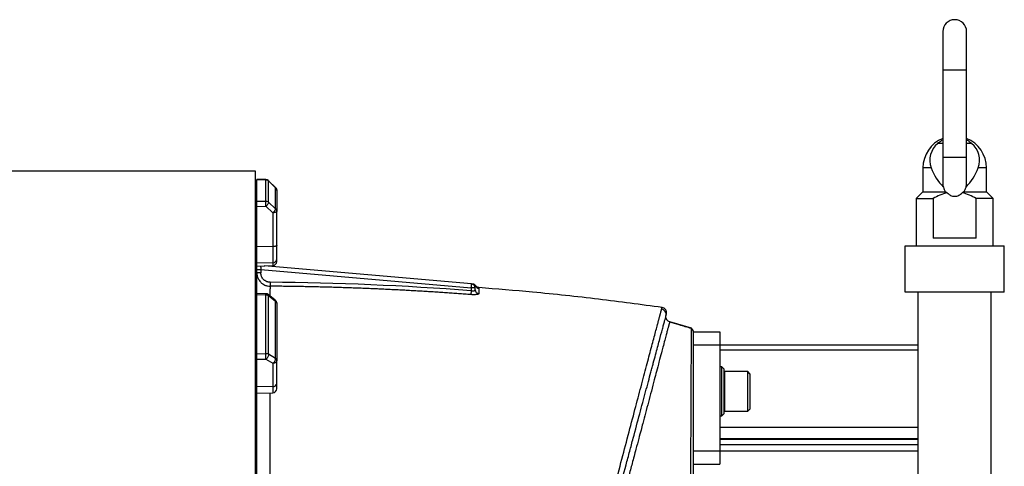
# Model space of a CAD drawing. Header units: inches. Extents: x -21 to 109, y -36 to 51.
# Tile 21 of 21: x 77 to 106, y 7 to 20. Entities that reach past the tile are written whole.
import ezdxf

# ---------------------------------------------------------------- set-up
doc = ezdxf.new("R2010")
doc.units = ezdxf.units.IN
doc.header["$MEASUREMENT"] = 0

msp = doc.modelspace()

# ---------------------------------------------------------------- linework, layer by layer
at = {"color": 7, "linetype": 'Continuous', "lineweight": 25}
for p, q in [((104.075, 19.567), (104.075, 15.052)), ((104.783, 15.051), (104.783, 19.567)), ((83.622, 15.413), (17.323, 15.413)), ((83.622, -15.413), (83.622, 15.413)), ((103.484, 15.512), (103.484, 14.795)), ((105.374, 14.795), (105.374, 15.512)), ((83.929, 15.162), (83.657, 15.163)), ((83.661, 15.162), (83.927, 15.16)), ((83.661, 14.517), (83.661, 15.162)), ((83.927, 14.52), (83.927, 15.16)), ((84.216, 14.924), (84.009, 15.128)), ((84.011, 14.488), (84.011, 15.126)), ((84.011, 15.126), (84.217, 14.922)), ((83.622, 14.839), (83.661, 14.839)), ((84.217, 14.296), (84.217, 14.922)), ((103.484, 14.795), (103.287, 14.598)), ((103.484, 14.795), (104.161, 14.795)), ((104.698, 14.795), (105.374, 14.795)), ((105.571, 14.598), (105.374, 14.795)), ((83.661, 14.517), (83.927, 14.52)), ((83.661, 14.366), (83.932, 14.369)), ((83.661, 11.786), (83.661, 14.366)), ((83.932, 14.369), (84.138, 14.177)), ((84.217, 14.296), (84.011, 14.488)), ((103.287, 14.598), (103.287, 13.189)), ((103.287, 14.598), (103.788, 14.598)), ((103.788, 14.598), (103.788, 13.425)), ((105.07, 13.425), (105.07, 14.598)), ((105.571, 14.598), (105.07, 14.598)), ((105.571, 13.189), (105.571, 14.598)), ((83.622, 14.218), (83.661, 14.218)), ((84.138, 14.177), (84.138, 12.606)), ((84.252, 13.209), (84.252, 14.218)), ((83.622, 13.875), (83.661, 13.838)), ((102.953, 11.811), (102.953, 13.189)), ((102.953, 13.189), (105.906, 13.189)), ((105.07, 13.425), (103.788, 13.425)), ((105.906, 11.811), (105.906, 13.189)), ((84.138, 13.168), (83.661, 13.163)), ((84.138, 12.689), (83.661, 12.674)), ((83.661, 12.589), (84.138, 12.606)), ((83.661, 12.487), (83.78, 12.487)), ((83.78, 12.388), (83.661, 12.388)), ((83.78, 12.487), (83.78, 12.388)), ((83.78, 12.487), (90.039, 11.939)), ((90.05, 12.057), (83.877, 12.597)), ((84.053, 12.107), (84.052, 11.991)), ((83.93, 11.766), (83.658, 11.772)), ((83.661, 9.983), (83.661, 11.755)), ((83.661, 11.744), (83.927, 11.738)), ((83.927, 9.99), (83.927, 11.738)), ((84.208, 11.577), (84.001, 11.74)), ((90.039, 11.857), (90.031, 11.741)), ((90.039, 11.939), (90.039, 11.857)), ((90.157, 11.939), (90.039, 11.939)), ((90.157, 11.884), (90.157, 11.939)), ((105.906, 11.811), (102.953, 11.811)), ((103.346, -3.65), (103.346, 11.811)), ((105.512, -4.104), (105.512, 11.811)), ((83.622, 11.485), (83.661, 11.485)), ((84.011, 9.967), (84.011, 11.711)), ((84.011, 11.711), (84.217, 11.549)), ((84.217, 9.84), (84.217, 11.549)), ((95.949, 10.928), (95.903, 10.951)), ((96.593, 10.745), (95.949, 10.928)), ((96.593, 10.742), (96.593, 10.743)), ((96.654, 10.637), (96.654, 10.655)), ((96.654, 7.087), (96.654, 10.63)), ((96.654, 10.63), (97.441, 10.63)), ((97.441, 10.63), (97.441, 6.693)), ((83.661, 9.983), (83.927, 9.99)), ((84.217, 9.84), (84.011, 9.967)), ((103.346, 10.236), (96.654, 10.236)), ((103.346, 10.091), (97.441, 10.091)), ((83.622, 9.786), (83.661, 9.786)), ((83.661, 9.816), (83.932, 9.823)), ((83.661, 5.273), (83.661, 9.816)), ((83.932, 9.823), (84.138, 9.696)), ((84.138, 9.696), (84.138, 8.82)), ((84.252, 9.096), (84.252, 9.786)), ((83.622, 9.552), (83.661, 9.526)), ((97.5, 9.587), (97.441, 9.587)), ((97.559, 9.528), (97.5, 9.587)), ((97.5, 8.13), (97.5, 9.587)), ((97.559, 9.528), (97.559, 8.189)), ((98.268, 9.449), (97.591, 9.449)), ((98.346, 9.37), (98.268, 9.449)), ((98.268, 8.268), (98.268, 9.449)), ((98.346, 8.346), (98.346, 9.37)), ((84.138, 9.005), (83.661, 8.993)), ((83.661, 8.804), (84.138, 8.82)), ((97.591, 8.268), (98.268, 8.268)), ((98.268, 8.268), (98.346, 8.346)), ((97.441, 8.13), (97.5, 8.13)), ((97.5, 8.13), (97.559, 8.189)), ((97.441, 7.793), (103.346, 7.793)), ((103.346, 7.446), (97.441, 7.446)), ((103.346, 7.428), (97.441, 7.428)), ((103.346, 7.087), (96.654, 7.087)), ((103.346, 7.271), (97.441, 7.271)), ((96.654, 6.693), (97.441, 6.693))]:
    msp.add_line(p, q, dxfattribs=at)
at = {"color": 8, "linetype": 'Continuous', "lineweight": 25}
for p, q in [((104.075, 18.425), (104.783, 18.425)), ((104.075, 16.242), (103.925, 16.242)), ((104.933, 16.242), (104.783, 16.242)), ((104.075, 15.827), (104.783, 15.827)), ((103.732, 15.512), (103.484, 15.512)), ((105.374, 15.512), (105.126, 15.512)), ((83.927, 15.16), (83.928, 15.16)), ((84.217, 14.922), (84.216, 14.922)), ((90.264, 11.952), (90.267, 11.93)), ((97.591, 8.268), (97.591, 9.449))]:
    msp.add_line(p, q, dxfattribs=at)
at = {"color": 7, "linetype": 'Continuous', "lineweight": 25, "flags": 128}
for points in [[(84.252, 13.209), (84.25, 13.201), (84.243, 13.193), (84.233, 13.187), (84.219, 13.181), (84.202, 13.176), (84.182, 13.172), (84.16, 13.169), (84.138, 13.168)], [(96.654, 10.657), (96.623, 10.701), (96.593, 10.745)]]:
    msp.add_lwpolyline(points, dxfattribs=at)
at = {"color": 7, "linetype": 'Continuous', "lineweight": 25}
for centre, radius, start, end in [((104.429, 19.567), 0.354, 0, 180), ((104.429, 15.512), 0.945, 112.0243, 180), ((104.335, 15.743), 0.645, 129.3732, 201.0106), ((104.429, 15.512), 0.945, 360, 67.9757), ((104.524, 15.743), 0.645, 338.9894, 50.6268), ((105.149, 16.005), 1.5, 199.1959, 225.1943), ((103.709, 16.005), 1.5, 314.8057, 340.8041), ((83.927, 15.044), 0.118, 45.1342, 89.5342), ((84.134, 14.839), 0.118, 0.7176, 45.1333), ((84.137, 12.804), 0.115, 270.4143, 358.4735), ((84.134, 12.724), 0.118, 272, 0), ((90.039, 11.939), 0.118, 360, 85), ((90.067, 11.937), 0.118, 27.9042, 84.9943), ((83.927, 11.648), 0.118, 51.7012, 88.6995), ((90.274, 11.885), 0.117, 180.4207, 266.1156), ((90.276, 12.047), 0.118, 208.0611, 265.6376), ((84.134, 11.485), 0.118, 0.1679, 51.7003), ((95.684, 11.148), 0.157, 345.1669, 82.0703), ((97.591, 9.417), 0.0315, 90, 180), ((84.147, 9.111), 0.106, 265.0821, 351.7652), ((84.134, 8.938), 0.118, 272, 360), ((97.591, 8.299), 0.0315, 180, 270)]:
    msp.add_arc(centre, radius, start, end, dxfattribs=at)
for points, knots in [([(103.925, 16.242), (103.958, 16.269), (104.007, 16.309), (104.058, 16.338), (104.075, 16.348)], [0, 0, 0, 0, 0.662882, 1, 1, 1, 1]), ([(104.783, 16.349), (104.789, 16.346), (104.835, 16.322), (104.885, 16.282), (104.929, 16.246), (104.933, 16.242)], [0, 0, 0, 0, 0.102735, 0.90926, 1, 1, 1, 1]), ([(83.927, 15.16), (83.929, 15.16), (83.933, 15.16), (83.941, 15.159), (83.951, 15.158), (83.962, 15.155), (83.972, 15.152), (83.983, 15.147), (83.993, 15.141), (84.002, 15.134), (84.008, 15.129), (84.011, 15.126)], [0, 0, 0, 0, 0.061582, 0.125034, 0.250029, 0.375025, 0.500021, 0.614472, 0.75001, 0.866631, 1, 1, 1, 1]), ([(104.076, 15.056), (104.076, 15.051), (104.072, 15.012), (104.083, 14.973), (104.092, 14.941)], [0, 0, 0, 0, 0.141514, 1, 1, 1, 1]), ([(104.766, 14.941), (104.772, 14.961), (104.783, 14.999), (104.782, 15.037), (104.782, 15.055)], [0, 0, 0, 0, 0.551659, 1, 1, 1, 1]), ([(84.217, 14.922), (84.219, 14.92), (84.221, 14.918), (84.225, 14.914), (84.229, 14.908), (84.236, 14.898), (84.242, 14.887), (84.247, 14.875), (84.249, 14.865), (84.251, 14.853), (84.252, 14.844), (84.252, 14.839)], [0, 0, 0, 0, 0.056158, 0.115628, 0.178412, 0.290155, 0.499964, 0.604621, 0.724087, 0.840407, 1, 1, 1, 1]), ([(84.252, 14.839), (84.252, 14.835), (84.252, 14.825), (84.252, 14.81), (84.252, 14.794), (84.252, 14.778), (84.252, 14.762), (84.252, 14.745), (84.252, 14.728), (84.252, 14.71), (84.252, 14.692), (84.252, 14.673), (84.252, 14.655), (84.252, 14.635), (84.252, 14.615), (84.252, 14.595), (84.252, 14.569), (84.252, 14.535), (84.252, 14.494), (84.252, 14.452), (84.252, 14.408), (84.252, 14.362), (84.252, 14.316), (84.252, 14.267), (84.252, 14.234), (84.252, 14.218)], [0, 0, 0, 0, 0.033347, 0.066687, 0.100023, 0.133354, 0.166683, 0.200009, 0.233334, 0.266658, 0.299983, 0.33331, 0.36664, 0.399972, 0.433309, 0.466652, 0.500001, 0.56252, 0.625022, 0.687512, 0.749996, 0.812481, 0.874972, 0.937476, 1, 1, 1, 1]), ([(104.207, 14.77), (104.133, 14.753), (104.061, 14.728), (103.922, 14.67), (103.855, 14.636), (103.788, 14.598)], [0, 0, 0, 0, 0.5, 0.5, 1, 1, 1, 1]), ([(104.092, 14.941), (104.099, 14.914), (104.107, 14.889), (104.124, 14.852), (104.131, 14.84), (104.145, 14.817), (104.152, 14.806), (104.161, 14.795)], [0, 0, 0, 0, 0.5, 0.5, 0.75, 0.75, 1, 1, 1, 1]), ([(104.207, 14.77), (104.222, 14.754), (104.237, 14.74), (104.262, 14.721), (104.271, 14.715), (104.289, 14.704), (104.298, 14.699), (104.326, 14.686), (104.346, 14.679), (104.387, 14.669), (104.408, 14.667), (104.45, 14.667), (104.471, 14.669), (104.512, 14.679), (104.532, 14.686), (104.57, 14.704), (104.587, 14.715), (104.621, 14.74), (104.637, 14.754), (104.651, 14.77)], [0, 0, 0, 0, 0.125, 0.125, 0.1875, 0.1875, 0.25, 0.25, 0.375, 0.375, 0.5, 0.5, 0.625, 0.625, 0.75, 0.75, 0.875, 0.875, 1, 1, 1, 1]), ([(105.07, 14.598), (105.004, 14.636), (104.936, 14.67), (104.797, 14.728), (104.726, 14.753), (104.651, 14.77)], [0, 0, 0, 0, 0.5, 0.5, 1, 1, 1, 1]), ([(104.698, 14.795), (104.714, 14.817), (104.728, 14.84), (104.751, 14.888), (104.76, 14.914), (104.766, 14.941)], [0, 0, 0, 0, 0.5, 0.5, 1, 1, 1, 1]), ([(83.661, 14.366), (83.661, 14.367), (83.661, 14.371), (83.661, 14.377), (83.661, 14.382), (83.661, 14.39), (83.661, 14.4), (83.661, 14.415), (83.661, 14.434), (83.661, 14.456), (83.661, 14.477), (83.661, 14.491), (83.661, 14.501), (83.661, 14.507), (83.661, 14.513), (83.661, 14.516), (83.661, 14.517)], [0, 0, 0, 0, 0.031096, 0.062252, 0.093545, 0.12505, 0.187533, 0.249883, 0.374816, 0.499562, 0.624395, 0.749286, 0.812287, 0.87466, 0.937024, 1, 1, 1, 1]), ([(83.932, 14.369), (83.932, 14.382), (83.931, 14.397), (83.931, 14.428), (83.931, 14.445), (83.93, 14.474), (83.929, 14.487), (83.928, 14.508), (83.928, 14.516), (83.927, 14.52)], [0, 0, 0, 0, 0.25, 0.25, 0.5, 0.5, 0.75, 0.75, 1, 1, 1, 1]), ([(83.927, 14.52), (83.943, 14.52), (83.958, 14.517), (83.987, 14.506), (84, 14.498), (84.011, 14.488)], [0, 0, 0, 0, 0.5, 0.5, 1, 1, 1, 1]), ([(84.011, 14.488), (84.011, 14.483), (84.01, 14.476), (84.002, 14.458), (83.997, 14.447), (83.981, 14.424), (83.972, 14.412), (83.952, 14.389), (83.941, 14.378), (83.932, 14.369)], [0, 0, 0, 0, 0.25, 0.25, 0.5, 0.5, 0.75, 0.75, 1, 1, 1, 1]), ([(84.138, 14.177), (84.148, 14.186), (84.158, 14.197), (84.178, 14.22), (84.188, 14.233), (84.203, 14.256), (84.209, 14.267), (84.216, 14.284), (84.218, 14.291), (84.217, 14.296)], [0, 0, 0, 0, 0.25, 0.25, 0.5, 0.5, 0.75, 0.75, 1, 1, 1, 1]), ([(84.252, 14.218), (84.252, 14.212), (84.249, 14.207), (84.238, 14.198), (84.229, 14.193), (84.208, 14.186), (84.196, 14.183), (84.168, 14.179), (84.153, 14.177), (84.138, 14.177)], [0, 0, 0, 0, 0.25, 0.25, 0.5, 0.5, 0.75, 0.75, 1, 1, 1, 1]), ([(84.252, 14.218), (84.252, 14.22), (84.252, 14.224), (84.251, 14.23), (84.251, 14.235), (84.249, 14.242), (84.247, 14.25), (84.243, 14.26), (84.238, 14.27), (84.232, 14.28), (84.225, 14.288), (84.22, 14.294), (84.217, 14.296)], [0, 0, 0, 0, 0.078416, 0.146233, 0.203444, 0.250055, 0.38331, 0.500037, 0.628052, 0.745634, 0.880449, 1, 1, 1, 1]), ([(84.252, 12.801), (84.252, 12.803), (84.252, 12.807), (84.252, 12.813), (84.252, 12.819), (84.252, 12.826), (84.252, 12.833), (84.252, 12.84), (84.252, 12.848), (84.252, 12.856), (84.252, 12.865), (84.252, 12.874), (84.252, 12.883), (84.252, 12.893), (84.252, 12.903), (84.252, 12.913), (84.252, 12.924), (84.252, 12.935), (84.252, 12.946), (84.252, 12.964), (84.252, 12.989), (84.252, 13.014), (84.252, 13.037), (84.252, 13.055), (84.252, 13.075), (84.252, 13.097), (84.252, 13.121), (84.252, 13.15), (84.252, 13.179), (84.252, 13.199), (84.252, 13.209)], [0, 0, 0, 0, 0.027779, 0.055558, 0.083336, 0.111115, 0.138894, 0.166673, 0.194451, 0.22223, 0.250009, 0.277788, 0.305567, 0.333345, 0.361124, 0.388903, 0.416682, 0.44446, 0.472239, 0.500018, 0.572334, 0.64465, 0.665187, 0.716919, 0.753262, 0.788528, 0.841396, 0.894264, 0.947132, 1, 1, 1, 1]), ([(84.252, 12.727), (84.252, 12.726), (84.252, 12.721), (84.252, 12.742), (84.252, 12.782), (84.252, 12.801)], [0, 0, 0, 0, 0.099194, 0.549597, 1, 1, 1, 1]), ([(83.661, 12.388), (83.661, 12.362), (83.664, 12.336), (83.671, 12.298), (83.674, 12.286), (83.682, 12.261), (83.69, 12.237), (83.701, 12.214), (83.713, 12.191), (83.719, 12.18), (83.741, 12.148), (83.757, 12.128), (83.784, 12.1), (83.793, 12.092), (83.813, 12.075), (83.823, 12.067), (83.855, 12.045), (83.877, 12.033), (83.913, 12.018), (83.925, 12.013), (83.95, 12.005), (83.963, 12.002), (84, 11.994), (84.026, 11.991), (84.052, 11.991)], [0, 0, 0, 0, 0.125, 0.125, 0.1875, 0.1875, 0.25, 0.3125, 0.3125, 0.375, 0.375, 0.5, 0.5, 0.5625, 0.5625, 0.625, 0.625, 0.75, 0.75, 0.8125, 0.8125, 0.875, 0.875, 1, 1, 1, 1]), ([(84.053, 12.107), (84.035, 12.107), (84.017, 12.109), (83.99, 12.115), (83.982, 12.117), (83.964, 12.123), (83.956, 12.126), (83.931, 12.137), (83.915, 12.145), (83.893, 12.161), (83.885, 12.166), (83.872, 12.178), (83.865, 12.184), (83.846, 12.204), (83.835, 12.218), (83.815, 12.248), (83.807, 12.265), (83.797, 12.29), (83.794, 12.298), (83.789, 12.316), (83.786, 12.324), (83.781, 12.351), (83.78, 12.369), (83.78, 12.388)], [0, 0, 0, 0, 0.125, 0.125, 0.1875, 0.1875, 0.25, 0.25, 0.375, 0.375, 0.4375, 0.4375, 0.5, 0.5, 0.625, 0.625, 0.75, 0.75, 0.8125, 0.8125, 0.875, 0.875, 1, 1, 1, 1]), ([(90.039, 11.939), (90.041, 11.954), (90.042, 11.97), (90.045, 11.998), (90.046, 12.011), (90.048, 12.033), (90.048, 12.042), (90.049, 12.054), (90.05, 12.057), (90.05, 12.057)], [0, 0, 0, 0, 0.25, 0.25, 0.5, 0.5, 0.75, 0.75, 1, 1, 1, 1]), ([(90.176, 12.002), (90.171, 12.009), (90.16, 12.023), (90.139, 12.038), (90.115, 12.049), (90.098, 12.052), (90.089, 12.053)], [0, 0, 0, 0, 0.246941, 0.5, 0.753059, 1, 1, 1, 1]), ([(83.661, 11.744), (83.661, 11.753), (83.661, 11.769), (83.661, 11.77), (83.661, 11.771)], [0, 0, 0, 0, 0.559598, 1, 1, 1, 1]), ([(83.927, 11.738), (83.929, 11.738), (83.933, 11.738), (83.941, 11.737), (83.951, 11.736), (83.962, 11.734), (83.972, 11.731), (83.983, 11.727), (83.993, 11.723), (84.002, 11.718), (84.008, 11.714), (84.011, 11.711)], [0, 0, 0, 0, 0.061582, 0.125034, 0.250029, 0.375025, 0.500021, 0.614472, 0.75001, 0.866631, 1, 1, 1, 1]), ([(90.031, 11.741), (89.969, 11.746), (89.845, 11.755), (89.66, 11.768), (89.473, 11.782), (89.287, 11.794), (89.1, 11.807), (88.912, 11.819), (88.724, 11.83), (88.535, 11.842), (88.346, 11.853), (88.156, 11.863), (87.965, 11.873), (87.775, 11.883), (87.583, 11.892), (87.391, 11.901), (87.199, 11.91), (87.006, 11.918), (86.813, 11.926), (86.619, 11.933), (86.424, 11.94), (86.23, 11.947), (86.034, 11.953), (85.838, 11.959), (85.642, 11.964), (85.445, 11.969), (85.247, 11.973), (85.049, 11.978), (84.851, 11.981), (84.652, 11.984), (84.452, 11.987), (84.252, 11.989), (84.119, 11.991), (84.052, 11.991)], [0, 0, 0, 0, 0.03102, 0.062123, 0.093307, 0.124574, 0.155922, 0.187354, 0.218867, 0.250463, 0.282141, 0.313902, 0.345745, 0.37767, 0.409678, 0.441769, 0.473943, 0.506199, 0.538538, 0.570959, 0.603464, 0.636051, 0.668722, 0.701475, 0.734311, 0.767231, 0.800234, 0.83332, 0.866489, 0.899742, 0.933078, 0.966497, 1, 1, 1, 1]), ([(90.267, 11.768), (90.267, 11.767), (90.266, 11.766), (90.266, 11.765), (90.265, 11.763), (90.264, 11.761), (90.261, 11.759), (90.257, 11.756), (90.249, 11.753), (90.239, 11.75), (90.223, 11.746), (90.199, 11.742), (90.169, 11.739), (90.142, 11.738), (90.121, 11.738), (90.099, 11.738), (90.079, 11.738), (90.062, 11.739), (90.046, 11.74), (90.036, 11.741), (90.031, 11.741)], [0, 0, 0, 0, 0.025016, 0.049976, 0.074917, 0.099878, 0.124896, 0.187473, 0.250091, 0.31235, 0.374616, 0.499745, 0.624167, 0.686715, 0.749317, 0.811791, 0.874358, 0.916221, 0.95804, 1, 1, 1, 1]), ([(90.039, 11.857), (90.042, 11.856), (90.046, 11.856), (90.053, 11.855), (90.059, 11.854), (90.066, 11.854), (90.072, 11.853), (90.079, 11.853), (90.09, 11.853), (90.106, 11.854), (90.124, 11.857), (90.138, 11.862), (90.147, 11.867), (90.152, 11.872), (90.155, 11.875), (90.157, 11.879), (90.157, 11.882), (90.157, 11.884)], [0, 0, 0, 0, 0.035699, 0.071215, 0.106565, 0.14177, 0.176847, 0.211816, 0.246698, 0.368059, 0.493255, 0.614013, 0.744008, 0.801479, 0.86329, 0.929459, 1, 1, 1, 1]), ([(90.264, 11.952), (90.256, 11.953), (90.239, 11.955), (90.215, 11.966), (90.193, 11.981), (90.181, 11.996), (90.176, 12.003)], [0, 0, 0, 0, 0.238161, 0.488144, 0.744278, 1, 1, 1, 1]), ([(95.72, 11.357), (95.09, 11.442), (93.808, 11.615), (91.989, 11.81), (90.798, 11.906), (90.264, 11.948)], [0, 0, 0, 0, 0.347199, 0.707192, 1, 1, 1, 1]), ([(84.217, 11.549), (84.219, 11.548), (84.221, 11.546), (84.225, 11.543), (84.229, 11.538), (84.236, 11.531), (84.242, 11.522), (84.247, 11.512), (84.249, 11.505), (84.251, 11.495), (84.252, 11.489), (84.252, 11.485)], [0, 0, 0, 0, 0.056158, 0.115628, 0.178412, 0.290155, 0.499964, 0.604621, 0.724087, 0.840407, 1, 1, 1, 1]), ([(84.252, 11.485), (84.252, 11.468), (84.252, 11.433), (84.252, 11.38), (84.252, 11.328), (84.252, 11.275), (84.252, 11.221), (84.252, 11.167), (84.252, 11.113), (84.252, 11.059), (84.252, 11.004), (84.252, 10.949), (84.252, 10.894), (84.252, 10.838), (84.252, 10.782), (84.252, 10.726), (84.252, 10.653), (84.252, 10.563), (84.252, 10.455), (84.252, 10.346), (84.252, 10.236), (84.252, 10.125), (84.252, 10.013), (84.252, 9.9), (84.252, 9.824), (84.252, 9.786)], [0, 0, 0, 0, 0.0333465, 0.0666871, 0.1000227, 0.1333542, 0.1666825, 0.2000087, 0.2333336, 0.2666582, 0.2999834, 0.3333102, 0.3666395, 0.3999723, 0.4333094, 0.466652, 0.5000007, 0.5625204, 0.625022, 0.6875118, 0.7499959, 0.8124805, 0.874972, 0.9374764, 1, 1, 1, 1]), ([(89.554, -11.915), (89.555, -11.913), (89.556, -11.909), (89.558, -11.902), (89.56, -11.895), (89.562, -11.888), (89.564, -11.88), (89.566, -11.871), (89.568, -11.863), (89.571, -11.854), (89.573, -11.844), (89.576, -11.835), (89.579, -11.825), (89.581, -11.814), (89.584, -11.803), (89.587, -11.792), (89.59, -11.78), (89.597, -11.756), (89.607, -11.716), (89.623, -11.656), (89.641, -11.59), (89.667, -11.494), (89.703, -11.358), (89.752, -11.172), (89.809, -10.96), (89.892, -10.647), (90.011, -10.196), (90.175, -9.578), (90.361, -8.877), (90.53, -8.239), (90.676, -7.691), (90.787, -7.269), (90.903, -6.831), (91.062, -6.234), (91.268, -5.455), (91.527, -4.48), (91.794, -3.471), (92.067, -2.439), (92.299, -1.565), (92.485, -0.86), (92.626, -0.327), (92.767, 0.205), (92.954, 0.91), (93.141, 1.616), (93.323, 2.307), (93.46, 2.825), (93.594, 3.328), (93.773, 4.007), (93.987, 4.816), (94.236, 5.757), (94.468, 6.636), (94.689, 7.472), (94.891, 8.234), (95.045, 8.818), (95.159, 9.245), (95.239, 9.549), (95.313, 9.828), (95.382, 10.086), (95.444, 10.322), (95.501, 10.536), (95.551, 10.725), (95.584, 10.848), (95.604, 10.921), (95.613, 10.956), (95.622, 10.989), (95.63, 11.021), (95.638, 11.052), (95.646, 11.081), (95.653, 11.108), (95.66, 11.134), (95.667, 11.159), (95.673, 11.182), (95.679, 11.204), (95.684, 11.224), (95.689, 11.243), (95.694, 11.26), (95.698, 11.276), (95.702, 11.291), (95.704, 11.299), (95.706, 11.303)], [0, 0, 0, 0, 0.001993, 0.003982, 0.005967, 0.007947, 0.009923, 0.011895, 0.013862, 0.015826, 0.017785, 0.01974, 0.021691, 0.023636, 0.025577, 0.027514, 0.029446, 0.031373, 0.039192, 0.047042, 0.054922, 0.062832, 0.078168, 0.093663, 0.109317, 0.12513, 0.156036, 0.187809, 0.218445, 0.250197, 0.265733, 0.281625, 0.297, 0.31282, 0.343943, 0.375243, 0.406601, 0.437703, 0.468795, 0.484423, 0.500147, 0.515851, 0.531468, 0.562569, 0.578708, 0.593728, 0.609835, 0.625139, 0.657331, 0.687485, 0.719495, 0.750116, 0.781717, 0.812322, 0.82826, 0.844013, 0.859583, 0.874975, 0.890711, 0.906323, 0.921814, 0.93719, 0.940916, 0.944639, 0.948357, 0.952071, 0.955781, 0.959487, 0.963188, 0.966886, 0.97058, 0.974271, 0.977957, 0.98164, 0.985319, 0.988995, 0.992667, 0.996335, 1, 1, 1, 1]), ([(95.85, 11.159), (95.853, 11.18), (95.858, 11.213), (95.847, 11.257), (95.831, 11.288), (95.808, 11.316), (95.773, 11.344), (95.741, 11.352), (95.72, 11.358)], [0, 0, 0, 0, 0.23768, 0.36693, 0.49941, 0.631978, 0.76148, 1, 1, 1, 1]), ([(95.836, 11.108), (95.842, 11.129), (95.85, 11.162), (95.849, 11.156), (95.848, 11.154)], [0, 0, 0, 0, 0.6521203, 1, 1, 1, 1]), ([(89.727, -11.691), (89.735, -11.663), (89.743, -11.63), (89.758, -11.574), (89.764, -11.555), (89.775, -11.513), (89.78, -11.492), (89.811, -11.379), (89.839, -11.273), (89.903, -11.032), (89.94, -10.897), (90.02, -10.598), (90.064, -10.433), (90.124, -10.21), (90.136, -10.164), (90.161, -10.071), (90.174, -10.024), (90.212, -9.879), (90.239, -9.78), (90.321, -9.475), (90.379, -9.259), (90.5, -8.806), (90.564, -8.569), (90.664, -8.196), (90.698, -8.069), (90.75, -7.874), (90.767, -7.808), (90.803, -7.676), (90.821, -7.609), (90.911, -7.272), (90.985, -6.994), (91.138, -6.426), (91.216, -6.134), (91.376, -5.537), (91.458, -5.231), (91.584, -4.762), (91.626, -4.604), (91.69, -4.363), (91.712, -4.283), (91.755, -4.122), (91.777, -4.041), (91.885, -3.636), (91.973, -3.309), (92.15, -2.65), (92.239, -2.318), (92.418, -1.648), (92.508, -1.311), (92.645, -0.8), (92.691, -0.629), (92.76, -0.372), (92.783, -0.286), (92.829, -0.115), (92.852, -0.03), (92.966, 0.397), (93.057, 0.735), (93.237, 1.407), (93.326, 1.74), (93.503, 2.403), (93.591, 2.731), (93.701, 3.139), (93.723, 3.22), (93.766, 3.383), (93.788, 3.464), (93.853, 3.706), (93.895, 3.865), (94.022, 4.338), (94.105, 4.647), (94.266, 5.25), (94.345, 5.544), (94.499, 6.12), (94.575, 6.4), (94.666, 6.742), (94.684, 6.81), (94.721, 6.945), (94.738, 7.012), (94.791, 7.209), (94.826, 7.338), (94.927, 7.717), (94.992, 7.959), (95.116, 8.42), (95.174, 8.639), (95.286, 9.055), (95.339, 9.252), (95.401, 9.483), (95.413, 9.529), (95.437, 9.618), (95.448, 9.661), (95.483, 9.789), (95.505, 9.871), (95.567, 10.105), (95.605, 10.246), (95.673, 10.5), (95.703, 10.612), (95.742, 10.758), (95.754, 10.803), (95.771, 10.865), (95.776, 10.885), (95.786, 10.922), (95.791, 10.94), (95.813, 11.023), (95.827, 11.073), (95.836, 11.108)], [0, 0, 0, 0, 0.015625, 0.015625, 0.023437, 0.023437, 0.03125, 0.03125, 0.0625, 0.0625, 0.09375, 0.09375, 0.125, 0.125, 0.132812, 0.132812, 0.140625, 0.140625, 0.15625, 0.15625, 0.1875, 0.1875, 0.21875, 0.21875, 0.234375, 0.234375, 0.242187, 0.242187, 0.25, 0.25, 0.28125, 0.28125, 0.3125, 0.3125, 0.34375, 0.34375, 0.359375, 0.359375, 0.367187, 0.367187, 0.375, 0.375, 0.40625, 0.40625, 0.4375, 0.4375, 0.46875, 0.46875, 0.484375, 0.484375, 0.492187, 0.492187, 0.5, 0.5, 0.53125, 0.53125, 0.5625, 0.5625, 0.59375, 0.59375, 0.601562, 0.601562, 0.609375, 0.609375, 0.625, 0.625, 0.65625, 0.65625, 0.6875, 0.6875, 0.71875, 0.71875, 0.726562, 0.726562, 0.734375, 0.734375, 0.75, 0.75, 0.78125, 0.78125, 0.8125, 0.8125, 0.84375, 0.84375, 0.851562, 0.851562, 0.859375, 0.859375, 0.875, 0.875, 0.90625, 0.90625, 0.9375, 0.9375, 0.953125, 0.953125, 0.960937, 0.960937, 0.96875, 0.96875, 1, 1, 1, 1]), ([(95.949, 10.928), (95.949, 10.928), (95.949, 10.929), (95.948, 10.929), (95.948, 10.93), (95.948, 10.929), (95.948, 10.929), (95.947, 10.928), (95.947, 10.926), (95.946, 10.924), (95.945, 10.922), (95.944, 10.92), (95.943, 10.917), (95.942, 10.913), (95.941, 10.909), (95.94, 10.905), (95.938, 10.9), (95.937, 10.895), (95.935, 10.889), (95.933, 10.883), (95.931, 10.876), (95.929, 10.869), (95.927, 10.861), (95.925, 10.852), (95.922, 10.844), (95.92, 10.834), (95.917, 10.824), (95.914, 10.814), (95.911, 10.803), (95.908, 10.792), (95.905, 10.779), (95.901, 10.767), (95.892, 10.731), (95.873, 10.663), (95.841, 10.541), (95.798, 10.38), (95.751, 10.2), (95.694, 9.985), (95.632, 9.748), (95.56, 9.476), (95.484, 9.188), (95.404, 8.885), (95.316, 8.551), (95.23, 8.227), (95.156, 7.948), (95.089, 7.694), (95.021, 7.44), (94.934, 7.111), (94.833, 6.734), (94.683, 6.175), (94.49, 5.457), (94.244, 4.547), (93.989, 3.604), (93.725, 2.632), (93.453, 1.63), (93.221, 0.776), (93.035, 0.09), (92.898, -0.416), (92.762, -0.917), (92.584, -1.576), (92.356, -2.423), (92.094, -3.394), (91.828, -4.383), (91.586, -5.282), (91.337, -6.208), (91.143, -6.924), (90.985, -7.506), (90.874, -7.913), (90.77, -8.294), (90.637, -8.78), (90.484, -9.341), (90.344, -9.854), (90.242, -10.23), (90.181, -10.454), (90.134, -10.627), (90.101, -10.75), (90.071, -10.858), (90.05, -10.937), (90.035, -10.994), (90.024, -11.033), (90.014, -11.071), (90.003, -11.109), (89.993, -11.146), (89.983, -11.183), (89.974, -11.219), (89.964, -11.254), (89.955, -11.288), (89.946, -11.321), (89.937, -11.354), (89.929, -11.386), (89.92, -11.416), (89.912, -11.446), (89.905, -11.475), (89.897, -11.502), (89.89, -11.528), (89.884, -11.554), (89.879, -11.569), (89.877, -11.577)], [0, 0, 0, 0, 0.001829, 0.00367, 0.005525, 0.007394, 0.009275, 0.01117, 0.013077, 0.014998, 0.016932, 0.018879, 0.02084, 0.022813, 0.0248, 0.0268, 0.028813, 0.030839, 0.032879, 0.034932, 0.036997, 0.039077, 0.041169, 0.043274, 0.045393, 0.047525, 0.04967, 0.051828, 0.053999, 0.056184, 0.058381, 0.060592, 0.062816, 0.076052, 0.090855, 0.107223, 0.125157, 0.137528, 0.156519, 0.173883, 0.18753, 0.205199, 0.221449, 0.236279, 0.249688, 0.257898, 0.268355, 0.281061, 0.297339, 0.312181, 0.34395, 0.374592, 0.405498, 0.437018, 0.467652, 0.49946, 0.515883, 0.530775, 0.545966, 0.561887, 0.591475, 0.624397, 0.653344, 0.686749, 0.713789, 0.749288, 0.764711, 0.780557, 0.797582, 0.811707, 0.842949, 0.874385, 0.889766, 0.905645, 0.914434, 0.92258, 0.930083, 0.936944, 0.939958, 0.943006, 0.946089, 0.949205, 0.952356, 0.955541, 0.95876, 0.962013, 0.965299, 0.968619, 0.971973, 0.975361, 0.978781, 0.982235, 0.985722, 0.989243, 0.992796, 0.996382, 1, 1, 1, 1]), ([(95.85, 11.016), (95.844, 11.03), (95.832, 11.059), (95.834, 11.094), (95.837, 11.113), (95.839, 11.118), (95.839, 11.12), (95.839, 11.12)], [0, 0, 0, 0, 0.4259839, 0.8469852, 0.9546339, 0.9849021, 1, 1, 1, 1]), ([(95.865, 10.988), (95.856, 11.001), (95.845, 11.018), (95.842, 11.035), (95.841, 11.039)], [0, 0, 0, 0, 0.748125, 1, 1, 1, 1]), ([(95.947, 10.927), (95.932, 10.933), (95.904, 10.947), (95.867, 10.98), (95.854, 11.006), (95.849, 11.016)], [0, 0, 0, 0, 0.370246, 0.74363, 1, 1, 1, 1]), ([(96.595, 10.732), (96.473, 10.767), (96.256, 10.83), (96.039, 10.893), (95.945, 10.92)], [0, 0, 0, 0, 0.562695, 1, 1, 1, 1]), ([(96.594, -10.746), (96.594, -10.742), (96.594, -10.733), (96.594, -10.661), (96.593, -10.547), (96.592, -10.388), (96.591, -10.183), (96.59, -9.935), (96.589, -9.644), (96.588, -9.313), (96.587, -8.943), (96.587, -8.533), (96.586, -8.085), (96.586, -7.605), (96.586, -7.093), (96.585, -6.551), (96.584, -5.979), (96.583, -5.38), (96.582, -4.759), (96.581, -4.119), (96.579, -3.463), (96.578, -2.789), (96.577, -2.102), (96.576, -1.407), (96.575, -0.708), (96.575, -0.008), (96.575, 0.695), (96.575, 1.397), (96.575, 2.092), (96.575, 2.777), (96.576, 3.448), (96.576, 4.105), (96.576, 4.748), (96.577, 5.37), (96.578, 5.967), (96.578, 6.538), (96.58, 7.081), (96.581, 7.596), (96.583, 8.079), (96.585, 8.527), (96.587, 8.936), (96.589, 9.308), (96.591, 9.641), (96.592, 9.933), (96.593, 10.181), (96.594, 10.385), (96.595, 10.546), (96.595, 10.66), (96.594, 10.73), (96.594, 10.739), (96.593, 10.743)], [0, 0, 0, 0, 0.020978, 0.04181, 0.062587, 0.0834, 0.104335, 0.125348, 0.146214, 0.167012, 0.187825, 0.208748, 0.229774, 0.250653, 0.271452, 0.292252, 0.313146, 0.334173, 0.355085, 0.375902, 0.396704, 0.417585, 0.438606, 0.459543, 0.480361, 0.501158, 0.522015, 0.543022, 0.563992, 0.58482, 0.605613, 0.626455, 0.647435, 0.668429, 0.689277, 0.710071, 0.730897, 0.751852, 0.772861, 0.793724, 0.814516, 0.835331, 0.85625, 0.877271, 0.898149, 0.918943, 0.939742, 0.960636, 0.981685, 1, 1, 1, 1]), ([(96.654, 10.657), (96.643, 10.672), (96.623, 10.701), (96.603, 10.731), (96.593, 10.746)], [0, 0, 0, 0, 0.500034, 1, 1, 1, 1]), ([(83.661, 9.816), (83.661, 9.817), (83.661, 9.819), (83.661, 9.823), (83.661, 9.828), (83.661, 9.834), (83.661, 9.842), (83.661, 9.855), (83.661, 9.873), (83.661, 9.896), (83.661, 9.919), (83.661, 9.939), (83.661, 9.953), (83.661, 9.964), (83.661, 9.974), (83.661, 9.98), (83.661, 9.983)], [0, 0, 0, 0, 0.031096, 0.062252, 0.093545, 0.12505, 0.187533, 0.249883, 0.374816, 0.499562, 0.624395, 0.749286, 0.812287, 0.87466, 0.937024, 1, 1, 1, 1]), ([(83.932, 9.823), (83.932, 9.832), (83.931, 9.843), (83.931, 9.871), (83.931, 9.887), (83.93, 9.92), (83.929, 9.936), (83.928, 9.966), (83.928, 9.979), (83.927, 9.99)], [0, 0, 0, 0, 0.25, 0.25, 0.5, 0.5, 0.75, 0.75, 1, 1, 1, 1]), ([(83.927, 9.99), (83.943, 9.99), (83.958, 9.988), (83.987, 9.98), (84, 9.974), (84.011, 9.967)], [0, 0, 0, 0, 0.5, 0.5, 1, 1, 1, 1]), ([(84.011, 9.967), (84.011, 9.957), (84.01, 9.944), (84.002, 9.917), (83.997, 9.902), (83.981, 9.874), (83.972, 9.86), (83.952, 9.838), (83.941, 9.829), (83.932, 9.823)], [0, 0, 0, 0, 0.25, 0.25, 0.5, 0.5, 0.75, 0.75, 1, 1, 1, 1]), ([(96.654, -10.229), (96.654, -10.185), (96.654, -10.076), (96.654, -9.851), (96.654, -9.564), (96.654, -9.235), (96.654, -8.868), (96.654, -8.461), (96.654, -8.018), (96.654, -7.541), (96.654, -7.033), (96.654, -6.496), (96.654, -5.928), (96.654, -5.335), (96.654, -4.718), (96.654, -4.084), (96.654, -3.433), (96.654, -2.765), (96.654, -2.084), (96.654, -1.395), (96.654, -0.703), (96.654, -0.007), (96.654, 0.69), (96.654, 1.385), (96.654, 2.075), (96.654, 2.753), (96.654, 3.418), (96.654, 4.071), (96.654, 4.707), (96.654, 5.324), (96.654, 5.916), (96.654, 6.482), (96.654, 7.022), (96.654, 7.532), (96.654, 8.011), (96.654, 8.455), (96.654, 8.861), (96.654, 9.23), (96.654, 9.561), (96.654, 9.85), (96.654, 10.075), (96.654, 10.185), (96.654, 10.229)], [0, 0, 0, 0, 0.017215, 0.042783, 0.068142, 0.093474, 0.118777, 0.144269, 0.169752, 0.195197, 0.22048, 0.245822, 0.271201, 0.296774, 0.322202, 0.347524, 0.372824, 0.398262, 0.423782, 0.449193, 0.474565, 0.499857, 0.525257, 0.550763, 0.576269, 0.60161, 0.626896, 0.652233, 0.677748, 0.703252, 0.728633, 0.753917, 0.779302, 0.804738, 0.830246, 0.855661, 0.880952, 0.906273, 0.931712, 0.957283, 0.982652, 1, 1, 1, 1]), ([(84.138, 9.696), (84.148, 9.702), (84.158, 9.711), (84.178, 9.733), (84.188, 9.747), (84.203, 9.775), (84.209, 9.789), (84.216, 9.817), (84.218, 9.83), (84.217, 9.84)], [0, 0, 0, 0, 0.25, 0.25, 0.5, 0.5, 0.75, 0.75, 1, 1, 1, 1]), ([(84.252, 9.786), (84.252, 9.774), (84.249, 9.763), (84.238, 9.741), (84.229, 9.732), (84.208, 9.715), (84.196, 9.708), (84.168, 9.699), (84.153, 9.696), (84.138, 9.696)], [0, 0, 0, 0, 0.25, 0.25, 0.5, 0.5, 0.75, 0.75, 1, 1, 1, 1]), ([(84.252, 9.786), (84.252, 9.788), (84.252, 9.791), (84.251, 9.795), (84.251, 9.798), (84.249, 9.803), (84.247, 9.808), (84.243, 9.816), (84.238, 9.822), (84.232, 9.829), (84.225, 9.835), (84.22, 9.838), (84.217, 9.84)], [0, 0, 0, 0, 0.0784163, 0.1462331, 0.203444, 0.2500552, 0.3833103, 0.5000365, 0.6280518, 0.7456337, 0.8804487, 1, 1, 1, 1]), ([(97.559, 9.417), (97.559, 9.417), (97.559, 9.417), (97.559, 9.417), (97.559, 9.416), (97.559, 9.415), (97.559, 9.413), (97.559, 9.412), (97.559, 9.409), (97.559, 9.405), (97.559, 9.4), (97.559, 9.394), (97.559, 9.388), (97.559, 9.381), (97.559, 9.375), (97.559, 9.372)], [0, 0, 0, 0, 0.05858, 0.117159, 0.175738, 0.234317, 0.292896, 0.351474, 0.410482, 0.526783, 0.635436, 0.702998, 0.801998, 0.900999, 1, 1, 1, 1]), ([(84.252, 8.94), (84.252, 8.94), (84.252, 8.934), (84.252, 8.956), (84.252, 8.99), (84.252, 9.015), (84.252, 9.027), (84.252, 9.052), (84.252, 9.081), (84.252, 9.096)], [0, 0, 0, 0, 0.038294, 0.358691, 0.683132, 0.685714, 0.706044, 0.841592, 1, 1, 1, 1]), ([(97.559, 9.342), (97.559, 9.34), (97.559, 9.336), (97.559, 9.329), (97.559, 9.321), (97.559, 9.313), (97.559, 9.299), (97.559, 9.276), (97.559, 9.237), (97.559, 9.186), (97.559, 9.124), (97.559, 9.071), (97.559, 9.028), (97.559, 8.985), (97.559, 8.939), (97.559, 8.898), (97.559, 8.874), (97.559, 8.854), (97.559, 8.832), (97.559, 8.805), (97.559, 8.779), (97.559, 8.752), (97.559, 8.726), (97.559, 8.701), (97.559, 8.675), (97.559, 8.65), (97.559, 8.626), (97.559, 8.602), (97.559, 8.579), (97.559, 8.556), (97.559, 8.534), (97.559, 8.513), (97.559, 8.492), (97.559, 8.472), (97.559, 8.454), (97.559, 8.436), (97.559, 8.419), (97.559, 8.403), (97.559, 8.388), (97.559, 8.374), (97.559, 8.361), (97.559, 8.35), (97.559, 8.339), (97.559, 8.33), (97.559, 8.322), (97.559, 8.315), (97.559, 8.309), (97.559, 8.305), (97.559, 8.302), (97.559, 8.3), (97.559, 8.299), (97.559, 8.299)], [0, 0, 0, 0, 0.009162, 0.018323, 0.027485, 0.036647, 0.045808, 0.077837, 0.109867, 0.161333, 0.212799, 0.25885, 0.281848, 0.304935, 0.352408, 0.376116, 0.39073, 0.399921, 0.418106, 0.43629, 0.454474, 0.472658, 0.490842, 0.509026, 0.52721, 0.545395, 0.563579, 0.581763, 0.599947, 0.618131, 0.636316, 0.6545, 0.672684, 0.690869, 0.709053, 0.727237, 0.745421, 0.763606, 0.78179, 0.799974, 0.818159, 0.836343, 0.854527, 0.872711, 0.890895, 0.90908, 0.927264, 0.945448, 0.963632, 0.981816, 1, 1, 1, 1])]:
    msp.add_open_spline(points, degree=3, knots=knots, dxfattribs=at)
for points in [[(104.207, 14.77), (104.19, 14.777), (104.175, 14.786), (104.161, 14.795)], [(104.698, 14.795), (104.684, 14.786), (104.668, 14.777), (104.651, 14.77)], [(90.039, 11.857), (88.047, 12.007), (86.051, 12.091), (84.053, 12.107)], [(90.267, 11.93), (90.267, 11.902), (90.267, 11.848), (90.267, 11.768)]]:
    msp.add_open_spline(points, degree=3, dxfattribs=at)
at = {"color": 8, "linetype": 'Continuous', "lineweight": 25}
for points, knots in [([(83.77, 12.593), (83.771, 12.591), (83.771, 12.585), (83.773, 12.567), (83.775, 12.534), (83.778, 12.502), (83.78, 12.487)], [0, 0, 0, 0, 0.105839, 0.290241, 0.644404, 1, 1, 1, 1]), ([(83.927, 11.738), (83.928, 11.746), (83.929, 11.759), (83.93, 11.766), (83.93, 11.765), (83.93, 11.765)], [0, 0, 0, 0, 0.535693, 0.82426, 1, 1, 1, 1]), ([(84, 11.74), (84.003, 11.739), (84.009, 11.732), (84.01, 11.72), (84.011, 11.711)], [0, 0, 0, 0, 0.301498, 1, 1, 1, 1]), ([(84.052, 11.991), (84.052, 11.976), (84.052, 11.945), (84.051, 11.89), (84.051, 11.815), (84.051, 11.75), (84.051, 11.707), (84.051, 11.701)], [0, 0, 0, 0, 0.188804, 0.396968, 0.624502, 0.95451, 1, 1, 1, 1]), ([(90.159, 11.947), (90.16, 11.955), (90.162, 11.976), (90.168, 11.986), (90.171, 11.992)], [0, 0, 0, 0, 0.431235, 1, 1, 1, 1]), ([(90.171, 11.992), (90.173, 11.995), (90.174, 11.998), (90.176, 12.002), (90.176, 12.002), (90.176, 12.002)], [0, 0, 0, 0, 0.5, 0.5, 1, 1, 1, 1]), ([(84.217, 11.549), (84.217, 11.557), (84.216, 11.569), (84.209, 11.575), (84.207, 11.577)], [0, 0, 0, 0, 0.718931, 1, 1, 1, 1]), ([(95.706, 11.303), (95.71, 11.32), (95.718, 11.352), (95.719, 11.355), (95.72, 11.356)], [0, 0, 0, 0, 0.5245352, 1, 1, 1, 1]), ([(95.944, 10.918), (95.945, 10.921), (95.948, 10.932), (95.948, 10.93), (95.949, 10.928)], [0, 0, 0, 0, 0.30414, 1, 1, 1, 1]), ([(84.045, 8.817), (84.045, 8.775), (84.045, 8.605), (84.045, 8.376), (84.045, 8.142), (84.045, 7.998), (84.045, 7.852), (84.045, 7.703), (84.046, 7.553), (84.046, 7.4), (84.046, 7.172), (84.046, 6.851), (84.047, 6.418), (84.047, 5.997), (84.048, 5.597), (84.048, 5.35), (84.048, 5.219), (84.048, 5.212)], [0, 0, 0, 0, 0.04109, 0.168016, 0.210883, 0.25381, 0.296799, 0.339848, 0.382958, 0.426129, 0.46936, 0.574858, 0.690083, 0.81503, 0.902819, 0.994835, 1, 1, 1, 1])]:
    msp.add_open_spline(points, degree=3, knots=knots, dxfattribs=at)

doc.saveas('drawing.dxf')
